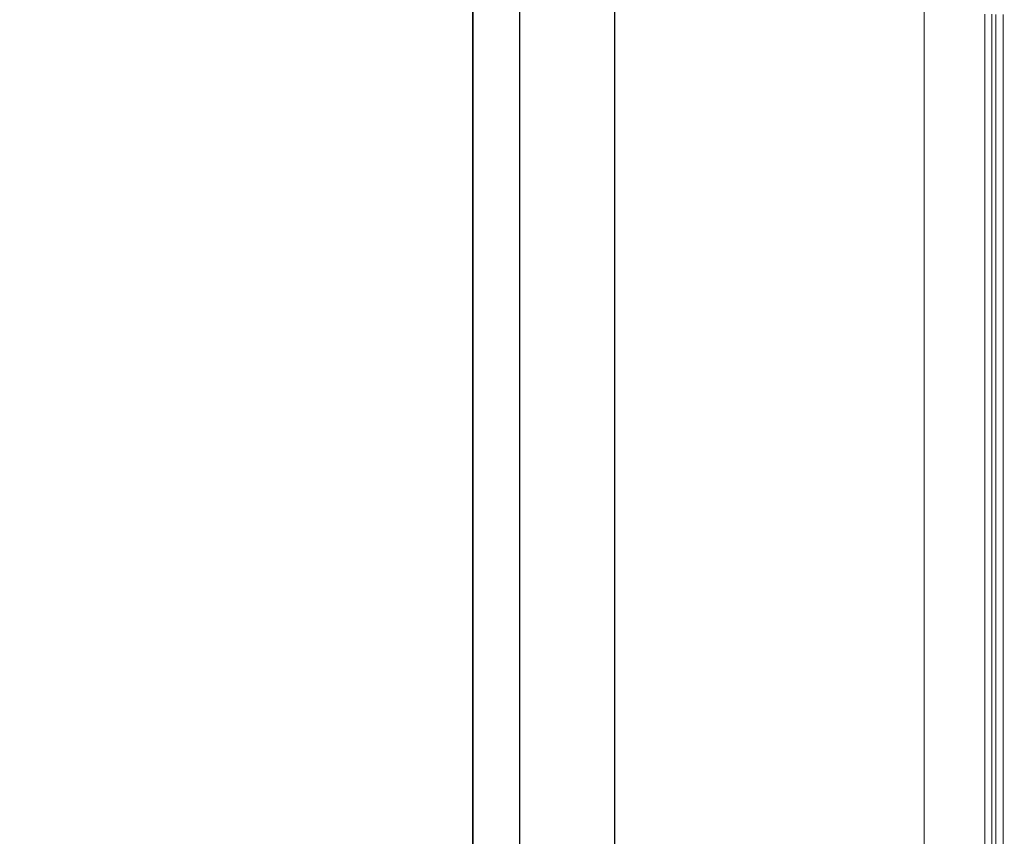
# Model space of a CAD drawing. Header units: millimetres. Extents: x -296 to 295, y -209 to 209.
# Tile 81 of 144: x -73 to 0, y 63 to 124. Entities that reach past the tile are written whole.
import ezdxf

# ---------------------------------------------------------------- set-up
doc = ezdxf.new("R2010")
doc.units = ezdxf.units.MM
doc.header["$MEASUREMENT"] = 0
doc.layers.add('layer 1', color=7, linetype='Continuous')

msp = doc.modelspace()

# ---------------------------------------------------------------- linework, layer by layer
at = {"layer": 'layer 1', "color": 1, "lineweight": 0}
msp.add_open_spline([(295.3283, 209.2747), (295.3283, 209.2747), (295.3283, -208.9236), (295.3283, -208.9236), (295.3283, -208.9236), (-296.1944, -208.9236), (-296.1944, -208.9236), (-296.1944, -208.9236), (-296.1944, 209.2747), (-296.1944, 209.2747), (-296.1944, 209.2747), (295.3283, 209.2747), (295.3283, 209.2747)], degree=3, knots=[0, 0, 0, 0, 0.25, 0.25, 0.25, 0.5, 0.5, 0.5, 0.75, 0.75, 0.75, 1, 1, 1, 1], dxfattribs=at)
at = {"layer": 'layer 1', "color": 5, "lineweight": 0}
msp.add_open_spline([(-281.2487, 194.7284), (-281.2487, 194.7284), (-281.2487, -197.0649), (-281.2487, -197.0649), (-281.2487, -197.0649), (283.3586, -197.0649), (283.3586, -197.0649)], degree=3, knots=[0, 0, 0, 0, 0.5, 0.5, 0.5, 1, 1, 1, 1], dxfattribs=at)
at = {"layer": 'layer 1', "lineweight": 9}
for points in [[(-29.2781, 1.4214), (-29.2781, 1.4214), (-29.2781, 161.2214), (-29.2781, 161.2214)], [(-29.2429, 160.8214), (-29.2429, 160.8214), (-29.2429, 1.821), (-29.2429, 1.821)], [(-39.7781, 127.3214), (-39.7781, 127.3214), (-39.7781, 35.3214), (-39.7781, 35.3214)], [(-39.7429, 127.3214), (-39.7429, 127.3214), (-39.7429, 35.3214), (-39.7429, 35.3214)], [(-36.3134, 38.2935), (-36.3134, 38.2935), (-36.3134, 124.3492), (-36.3134, 124.3492)], [(-36.2781, 38.2935), (-36.2781, 38.2935), (-36.2781, 124.3492), (-36.2781, 124.3492)], [(-6.3241, 1.821), (-6.3241, 1.821), (-6.3261, 124.3325), (-6.3261, 124.3325)], [(-1.8339, 124.0543), (-1.8339, 124.0543), (-1.8339, 1.9381), (-1.8339, 1.9381)], [(-1.3319, 124.0543), (-1.3319, 124.0543), (-1.3319, 1.9806), (-1.3319, 1.9806)], [(-1.022, 1.9806), (-1.022, 1.9806), (-1.022, 124.0349), (-1.022, 124.0349)], [(-0.4746, 124.0349), (-0.4746, 124.0349), (-0.4746, 2.0285), (-0.4746, 2.0285)]]:
    msp.add_open_spline(points, degree=3, dxfattribs=at)

doc.saveas('drawing.dxf')
